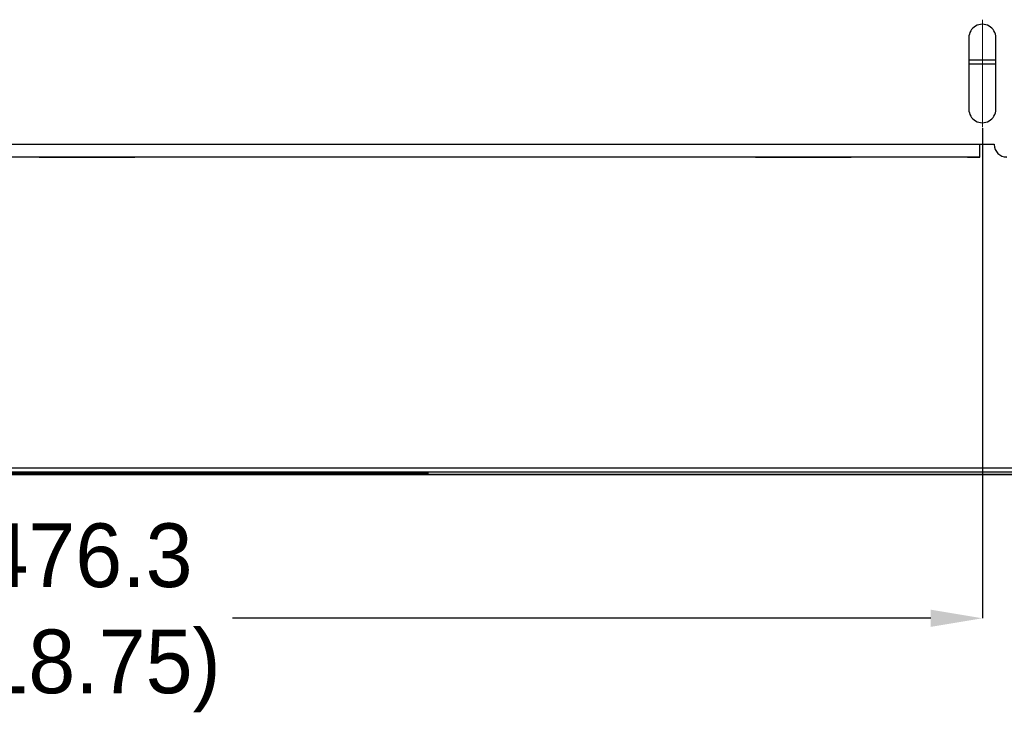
# Model space of a CAD drawing. Header units: millimetres. Extents: x 3619 to 4737, y 1503 to 2366.
# Tile 62 of 256: x 4031 to 4118, y 1752 to 1813. Entities that reach past the tile are written whole.
import ezdxf

# ---------------------------------------------------------------- set-up
doc = ezdxf.new("R2010")
doc.units = ezdxf.units.MM
doc.header["$PDSIZE"] = -1
doc.linetypes.add('CENTERX2', pattern=[20.32, 12.7, -2.54, 2.54, -2.54])
doc.styles.add('SLDTEXTSTYLE0', font='arial.ttf', dxfattribs={"width": 0.948})
doc.dimstyles.new('SLDDIMSTYLE1', dxfattribs={"dimtxt": 5.650301, "dimasz": 4.572, "dimexe": 0, "dimexo": 0.0625, "dimgap": 1.412575, "dimtad": 0, "dimtih": 1, "dimtoh": 1, "dimdec": 1, "dimlfac": 3, "dimrnd": 1e-09, "dimzin": 12, "dimdsep": 46, "dimtxsty": 'SLDTEXTSTYLE0', "dimsah": 1, "dimcen": 0.09, "dimadec": 0, "dimazin": 3, "dimtfac": 1, "dimtofl": 0, "dimtmove": 0, "dimatfit": 3, "dimfxl": 1, "dimfrac": 2, "dimtolj": 1, "dimtzin": 12, "dimarcsym": 0})

# ---------------------------------------------------------------- blocks, each defined once
blk = doc.blocks.new('*D35')
at = {"color": 0, "linetype": 'Continuous', "lineweight": -2}
for p, q in [((3957.528, 1803.611), (3957.528, 1760.113)), ((4116.278, 1803.611), (4116.278, 1760.113)), ((3962.1, 1760.113), (4024.009, 1760.113)), ((4111.706, 1760.113), (4049.797, 1760.113))]:
    blk.add_line(p, q, dxfattribs=at)
at = {"color": 0}
for points in [[(3962.1, 1760.875), (3962.1, 1759.351), (3957.528, 1760.113)], [(4111.706, 1759.351), (4111.706, 1760.875), (4116.278, 1760.113)]]:
    blk.add_solid(points, dxfattribs=at)
at = {"layer": 'Defpoints', "color": 0}
for p in [(3957.528, 1803.674), (4116.278, 1803.674), (4116.278, 1760.113)]:
    blk.add_point(p, dxfattribs=at)
at = {"color": 0, "lineweight": 0, "insert": (4036.903, 1768.534), "char_height": 5.6503, "attachment_point": 2, "style": 'SLDTEXTSTYLE0'}
blk.add_mtext('\\A1;476.3\\P(18.75)', dxfattribs=at)

msp = doc.modelspace()

# ---------------------------------------------------------------- linework, layer by layer
at = {"color": 7, "linetype": 'CENTERX2', "lineweight": 0}
msp.add_line((4116.2779, 1813.224), (4116.2779, 1803.6736), dxfattribs=at)
at = {"color": 7, "linetype": 'Continuous', "lineweight": 30}
for p, q in [((4115.0841, 1811.6238), (4115.0841, 1805.2738)), ((4117.4717, 1805.2738), (4117.4717, 1811.6238)), ((4115.0841, 1809.3139), (4117.4717, 1809.3139)), ((3957.7396, 1802.18), (4116.0662, 1802.18)), ((4116.0662, 1802.18), (4117.3363, 1802.18)), ((4116.0662, 1801.0397), (4116.0662, 1802.18)), ((4116.0662, 1802.1795), (4117.3363, 1802.1795)), ((4117.3363, 1802.18), (4117.3363, 1802.1411)), ((4117.3363, 1802.1405), (4117.3363, 1802.1411)), ((4116.0662, 1801.0397), (3957.7396, 1801.0397)), ((4114.9656, 1801.0376), (3958.8403, 1801.0376)), ((4032.6696, 1801.0391), (4041.1363, 1801.0391)), ((4032.6696, 1801.0384), (4032.6696, 1801.0391)), ((4041.1363, 1801.0384), (4032.6696, 1801.0384)), ((4041.1363, 1801.0384), (4041.1363, 1801.0391)), ((4096.1696, 1801.0391), (4096.1696, 1801.0384)), ((4104.6362, 1801.0391), (4096.1696, 1801.0391)), ((4096.1696, 1801.0384), (4104.6362, 1801.0384)), ((4104.6362, 1801.0384), (4104.6362, 1801.0391)), ((4116.0662, 1801.0384), (4116.0662, 1801.0397)), ((4238.1063, 1773.4405), (3835.6996, 1773.4405)), ((3835.9353, 1773.1072), (4237.8706, 1773.1072)), ((4006.693, 1772.9839), (4067.1263, 1772.9839)), ((4006.693, 1772.9305), (4067.1263, 1772.9305)), ((4007.0263, 1772.8639), (4066.793, 1772.8639)), ((4066.793, 1772.8405), (4007.0263, 1772.8405)), ((4066.793, 1772.8639), (4066.793, 1772.8405)), ((4067.1246, 1772.8639), (4067.1246, 1772.8405)), ((4232.0382, 1772.8405), (4067.1246, 1772.8405)), ((4067.1263, 1773.1072), (4067.1263, 1772.8872)), ((4067.1263, 1772.8872), (4232.0382, 1772.8872)), ((4067.1263, 1772.8872), (4067.1263, 1772.8806))]:
    msp.add_line(p, q, dxfattribs=at)
at = {"color": 8, "linetype": 'Continuous', "lineweight": 30}
msp.add_line((4115.0841, 1809.6472), (4117.4717, 1809.6472), dxfattribs=at)
at = {"color": 7, "linetype": 'Continuous', "lineweight": 30}
for centre, radius, start, end in [((4116.2779, 1811.6238), 1.1938, 359.999983, 180.000017), ((4116.2779, 1811.6232), 1.1938, 359.999983, 180.000017), ((4116.2779, 1805.2738), 1.1938, 179.999904, 0.000096), ((4118.4369, 1802.1411), 1.1007, 180.000087, 269.999913), ((4118.4369, 1802.1405), 1.1007, 180.000087, 269.999913), ((4115.2368, 2218.8814), 417.8438, 269.962804, 270.11373)]:
    msp.add_arc(centre, radius, start, end, dxfattribs=at)
for points, knots in [([(4066.793, 1772.8639), (4066.8339, 1772.8639), (4066.9156, 1772.8639), (4067.0211, 1772.8639), (4067.0993, 1772.8639), (4067.1162, 1772.8639), (4067.1246, 1772.8639)], [0, 0, 0, 0, 0.2500003, 0.4999993, 0.749998, 1, 1, 1, 1]), ([(4067.1246, 1772.8405), (4067.1162, 1772.8405), (4067.0993, 1772.8405), (4067.0211, 1772.8405), (4066.9156, 1772.8405), (4066.8339, 1772.8405), (4066.793, 1772.8405)], [0, 0, 0, 0, 0.250002, 0.5000007, 0.7499997, 1, 1, 1, 1]), ([(4067.1246, 1772.8639), (4067.1249, 1772.8642), (4067.1254, 1772.8647), (4067.1259, 1772.8692), (4067.1262, 1772.8758), (4067.1263, 1772.8812), (4067.1263, 1772.8839)], [0, 0, 0, 0, 0.2500713, 0.5000014, 0.7499658, 1, 1, 1, 1]), ([(4067.1263, 1772.8806), (4067.1263, 1772.8752), (4067.1262, 1772.8643), (4067.1259, 1772.8512), (4067.1254, 1772.8423), (4067.1249, 1772.8411), (4067.1246, 1772.8405)], [0, 0, 0, 0, 0.2504268, 0.500523, 0.7503637, 1, 1, 1, 1])]:
    msp.add_open_spline(points, degree=3, knots=knots, dxfattribs=at)

# ---------------------------------------------------------------- dimensions: what is measured, and where the dimension line sits
at = {"color": 7, "linetype": 'Continuous', "lineweight": 0}
dim = msp.add_linear_dim(base=(4116.2779184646, 1760.1129326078), p1=(3957.5279184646, 1803.6735629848), p2=(4116.2779184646, 1803.6735629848), text='<>\\P(18.75)', dimstyle='SLDDIMSTYLE1', dxfattribs=at)
dim.commit()
dim.dimension.update_dxf_attribs({"geometry": '*D35', "text_midpoint": (4036.9029184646, 1760.1129326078), "dimtype": 160})

doc.saveas('drawing.dxf')
